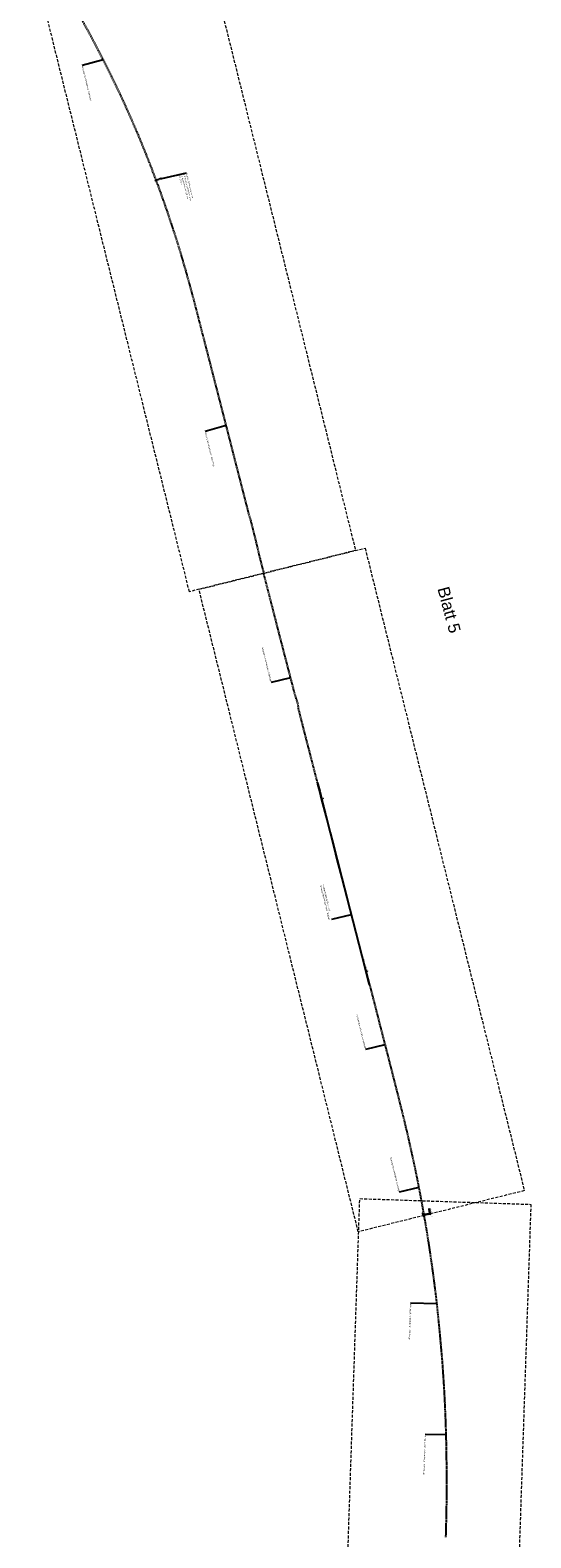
# Model space of a CAD drawing. Header units: metres. Extents: x 3425266 to 3446567, y 5432533 to 5452217.
# Tile 62 of 82: x 3437544 to 3438383, y 5447203 to 5449731. Entities that reach past the tile are written whole.
import ezdxf
from ezdxf import colors
from ezdxf.entities.mleader import LeaderData, LeaderLine
from ezdxf.math import Vec2, Vec3

# ---------------------------------------------------------------- set-up
doc = ezdxf.new("R2010")
doc.units = ezdxf.units.M
doc.header["$MEASUREMENT"] = 0
doc.linetypes.add('DASHED', pattern=[0.75, 0.5, -0.25])
doc.linetypes.add('STRICHLINIEX2', pattern=[1.5, 1, -0.5])
doc.layers.get('0').update_dxf_attribs({"true_color": 0x939393})
doc.layers.add('MC-AL-Blattschnitte_3433', color=30, linetype='STRICHLINIEX2', lineweight=18, plot=False)
for name, color, linetype, lineweight in [('MC-AL_Neubau_Planung-ESTW-Landau-Kabel_ausgeschaltet_TXT', 50, 'Continuous', 25), ('MC-AL_Neubau_Planung-ESTW-Landau-Kabel_LIN', 10, 'Continuous', 25), ('MC-AL_Neubau_Planung-ESTW-Landau-Kabeltrog_vorhanden_TXT', 30, 'Continuous', 25), ('MC_P_Beschriftung_Kabeltrog_TXT', 10, 'Continuous', 25), ('N_KTB', 10, 'Continuous', 25), ('N_KTB Verrohrung', 10, 'DASHED', 25), ('N_KTB_Text', 10, 'Continuous', 18)]:
    doc.layers.add(name, color=color, linetype=linetype, lineweight=lineweight)
doc.layers.add('MC-AL_Verlauf_KTB_Bestandstrog_LIN', color=80, linetype='Continuous')
doc.styles.add('Isocpeur', font='isocpeur.ttf')
doc.styles.add('K_ISOCP', font='k_isocp.shx')
doc.styles.get("Standard").update_dxf_attribs({"font": 'arial.ttf'})
doc.dimstyles.get("Standard").update_dxf_attribs({"dimtxt": 0.18, "dimasz": 0.18, "dimexe": 0.18, "dimexo": 0.0625, "dimgap": 0.09, "dimtad": 0, "dimtih": 1, "dimtoh": 1, "dimdec": 4, "dimzin": 0, "dimdsep": 46, "dimtxsty": 'Standard', "dimcen": 0.09, "dimadec": 0, "dimazin": 0, "dimtfac": 1, "dimtdec": 4, "dimtofl": 0, "dimtmove": 0, "dimatfit": 1, "dimfxl": 1, "dimtolj": 1, "dimtzin": 0, "dimarcsym": 0})

# ---------------------------------------------------------------- blocks, each defined once
blk = doc.blocks.new('_None')
blk = doc.blocks.new('_Oblique')
at = {"color": 0, "linetype": 'ByBlock', "lineweight": -2}
blk.add_line((-0.5, -0.5), (0.5, 0.5), dxfattribs=at)
blk = doc.blocks.new('*D71')
at = {"layer": 'Defpoints', "color": 0, "lineweight": 5, "transparency": 16777216}
for p in [(3438032.5, 5448441.6), (3438032.5, 5448441.5), (3438035.7, 5448442.3)]:
    blk.add_point(p, dxfattribs=at)
at = {"layer": 'N_KTB_Text', "color": 0, "lineweight": 0, "transparency": 16777216}
for p, q in [((3438032.5, 5448441.6), (3438032.9, 5448441.7)), ((3438032.5, 5448441.5), (3438032.5, 5448441.6)), ((3438035.6, 5448442.4), (3438035.2, 5448442.3)), ((3438035.7, 5448442.3), (3438035.6, 5448442.4))]:
    blk.add_line(p, q, dxfattribs=at)
at = {"layer": 'N_KTB_Text', "color": 0, "lineweight": 0, "transparency": 16777216, "xscale": 0.5, "yscale": 0.5, "zscale": 0.5}
for p, rotation in [((3438032.5, 5448441.6), 194.3957244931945), ((3438035.6, 5448442.4), 14.39572449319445)]:
    blk.add_blockref('_Oblique', p, dxfattribs=dict(at, rotation=rotation))
at = {"layer": 'N_KTB_Text', "color": 0, "transparency": 16777216, "insert": (3438034, 5448442), "char_height": 1.8, "attachment_point": 5, "rotation": 283.9198, "style": 'Isocpeur'}
blk.add_mtext('\\A1;3,25', dxfattribs=at)
blk = doc.blocks.new('*D72')
at = {"layer": 'Defpoints', "color": 0, "lineweight": 5, "transparency": 16777216}
for p in [(3438106.7, 5448152.4), (3438106.7, 5448152.4), (3438109.9, 5448153.2)]:
    blk.add_point(p, dxfattribs=at)
at = {"layer": 'N_KTB_Text', "color": 0, "lineweight": 0, "transparency": 16777216}
for p, q in [((3438106.7, 5448152.4), (3438107.1, 5448152.5)), ((3438106.7, 5448152.4), (3438106.7, 5448152.4)), ((3438109.9, 5448153.2), (3438109.4, 5448153.1)), ((3438109.9, 5448153.2), (3438109.9, 5448153.2))]:
    blk.add_line(p, q, dxfattribs=at)
at = {"layer": 'N_KTB_Text', "color": 0, "lineweight": 0, "transparency": 16777216, "xscale": 0.5, "yscale": 0.5, "zscale": 0.5}
for p, rotation in [((3438106.7, 5448152.4), 194.3957244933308), ((3438109.9, 5448153.2), 14.39572449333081)]:
    blk.add_blockref('_Oblique', p, dxfattribs=dict(at, rotation=rotation))
at = {"layer": 'N_KTB_Text', "color": 0, "transparency": 16777216, "insert": (3438108.3, 5448152.8), "char_height": 1.8, "attachment_point": 5, "rotation": 283.9198, "style": 'Isocpeur'}
blk.add_mtext('\\A1;3,25', dxfattribs=at)

msp = doc.modelspace()

# ---------------------------------------------------------------- linework, layer by layer
at = {"layer": 'MC-AL_Neubau_Planung-ESTW-Landau-Kabel_LIN'}
for p, q in [((3438025.273, 5448469.435), (3438025.704, 5448466.402)), ((3438025.669, 5448469.491), (3438026.097, 5448466.48)), ((3438025.704, 5448466.402), (3438028.746, 5448454.549)), ((3438026.097, 5448466.48), (3438029.133, 5448454.649)), ((3438028.746, 5448454.549), (3438030.603, 5448447.314)), ((3438029.133, 5448454.649), (3438030.991, 5448447.414)), ((3438030.603, 5448447.314), (3438032.413, 5448440.265)), ((3438030.991, 5448447.414), (3438032.8, 5448440.364)), ((3438032.413, 5448440.265), (3438040.878, 5448407.285)), ((3438032.8, 5448440.364), (3438041.265, 5448407.384)), ((3438040.878, 5448407.285), (3438046.456, 5448385.551)), ((3438041.265, 5448407.384), (3438046.844, 5448385.65)), ((3438046.456, 5448385.551), (3438052.593, 5448361.642)), ((3438046.844, 5448385.65), (3438052.981, 5448361.742)), ((3438052.593, 5448361.642), (3438058.066, 5448340.32)), ((3438052.981, 5448361.742), (3438058.454, 5448340.419)), ((3438058.066, 5448340.32), (3438066.082, 5448309.09)), ((3438058.454, 5448340.419), (3438066.469, 5448309.19)), ((3438066.082, 5448309.09), (3438074.428, 5448276.575)), ((3438066.469, 5448309.19), (3438074.815, 5448276.675)), ((3438074.428, 5448276.575), (3438104.629, 5448158.912)), ((3438074.815, 5448276.675), (3438105.017, 5448159.011)), ((3438104.629, 5448158.912), (3438111.683, 5448131.43)), ((3438105.017, 5448159.011), (3438112.056, 5448131.587)), ((3438111.683, 5448131.43), (3438112.8, 5448129.602)), ((3438112.056, 5448131.587), (3438113.141, 5448129.811)), ((3438213.501, 5447749.114), (3438212.48, 5447754.632)), ((3438213.969, 5447749.331), (3438212.971, 5447754.723))]:
    msp.add_line(p, q, dxfattribs=at)
msp.add_lwpolyline([(3437764.104, 5449482.696), (3437764.409, 5449481.849), (3437763.562, 5449481.544), (3437763.257, 5449482.391)], close=True, dxfattribs=at)
for points in [[(3438202.269, 5447746.369), (3438202.174, 5447746.898), (3438202.696, 5447748.374)], [(3438202.761, 5447746.458), (3438202.689, 5447746.856), (3438202.858, 5447747.334)], [(3438202.916, 5447742.778), (3438203.011, 5447742.249), (3438203.967, 5447741.105)], [(3438203.408, 5447742.866), (3438203.479, 5447742.468), (3438203.804, 5447742.079)], [(3438213.907, 5447748.303), (3438213.839, 5447748.701), (3438213.501, 5447749.114)], [(3438214.4, 5447748.386), (3438214.31, 5447748.916), (3438213.969, 5447749.331)]]:
    msp.add_lwpolyline(points, dxfattribs=at)
at = {"layer": 'N_KTB'}
for p, q in [((3438202.2, 5447745.343), (3438203.477, 5447743.896)), ((3438203.184, 5447745.52), (3438202.493, 5447743.719)), ((3438213.837, 5447747.277), (3438215.099, 5447745.817)), ((3438214.823, 5447747.444), (3438214.113, 5447745.65))]:
    msp.add_line(p, q, dxfattribs=at)
at = {"layer": 'N_KTB', "flags": 128}
for points in [[(3438202.279, 5447745.357), (3438202.102, 5447746.341), (3438202.929, 5447746.49), (3438203.106, 5447745.506), (3438202.279, 5447745.357)], [(3438202.2, 5447745.343), (3438202.493, 5447743.719), (3438203.477, 5447743.896), (3438203.184, 5447745.52)], [(3438202.571, 5447743.733), (3438202.748, 5447742.749), (3438203.575, 5447742.897), (3438203.398, 5447743.882), (3438202.571, 5447743.733)], [(3438213.916, 5447747.29), (3438213.749, 5447748.276), (3438214.577, 5447748.416), (3438214.744, 5447747.43), (3438213.916, 5447747.29)], [(3438213.837, 5447747.277), (3438214.113, 5447745.65), (3438215.099, 5447745.817), (3438214.823, 5447747.444)]]:
    msp.add_lwpolyline(points, close=True, dxfattribs=at)
for points in [[(3438203.017, 5447745.998), (3438202.19, 5447745.849)], [(3438203.487, 5447743.39), (3438202.66, 5447743.241)], [(3438214.661, 5447747.923), (3438213.833, 5447747.783)]]:
    msp.add_lwpolyline(points, dxfattribs=at)
at = {"layer": 'N_KTB Verrohrung', "ltscale": 2.5}
for p, q in [((3438203.286, 5447744.953), (3438213.933, 5447746.712)), ((3438203.377, 5447744.462), (3438214.016, 5447746.219))]:
    msp.add_line(p, q, dxfattribs=at)

# ---------------------------------------------------------------- texts
at = {"layer": 'MC-AL-Blattschnitte_3433', "insert": (3438245.749, 5448799.681), "char_height": 20, "attachment_point": 1, "rotation": 285.020242}
msp.add_mtext_dynamic_manual_height_columns('Blatt 5', width=268.81549, gutter_width=1, heights=[0], dxfattribs=at)
at = {"layer": 'MC_P_Beschriftung_Kabeltrog_TXT', "char_height": 1.8, "attachment_point": 1, "style": 'K_ISOCP'}
for insert, rotation in [((3438037.604, 5448431.85), 284.630847), ((3438104.181, 5448172.467), 284.630847), ((3438215.911, 5447755.424), 279.757469)]:
    msp.add_mtext_dynamic_manual_height_columns('BKK Gr. I i. F.', width=17.65098, gutter_width=12.5, heights=[0], dxfattribs=dict(at, insert=insert, rotation=rotation))

# ---------------------------------------------------------------- dimensions: what is measured, and where the dimension line sits
at = {"layer": 'N_KTB_Text'}
for p1, p2, distance, picture, middle in [((3438035.664, 5448442.278), (3438032.516, 5448441.47), -0.172, '*D71', (3438034.048, 5448442.04)), ((3438109.854, 5448153.238), (3438106.706, 5448152.43), 0.013, '*D72', (3438108.283, 5448152.822))]:
    dim = msp.add_aligned_dim(p1=p1, p2=p2, distance=distance, dimstyle='Standard', override={"dimtxt": 1.8, "dimasz": 0.5, "dimexe": 0, "dimexo": 0, "dimdec": 2, "dimdsep": 44, "dimtxsty": 'Isocpeur', "dimblk1": 'Oblique', "dimblk2": 'Oblique', "dimsah": 1, "dimlwd": 0, "dimlwe": 0}, dxfattribs=at)
    dim.commit()
    dim.dimension.update_dxf_attribs({"geometry": picture, "text_midpoint": middle})

# ---------------------------------------------------------------- leaders
at = {"layer": 'MC-AL_Neubau_Planung-ESTW-Landau-Kabeltrog_vorhanden_TXT'}
ml = msp.add_multileader_mtext('Standard', dxfattribs=at)
ml.set_content('\\pxsm1;{\\fArial|b0|i0|c0|p34;Nutzung des vorhandenen  Kabeltrogs}', color=256, style='Isocpeur')
ml.set_leader_properties()
ml.set_arrow_properties(name='NONE')
ml.build(insert=Vec2(0, 0))
ml.multileader.update_dxf_attribs({"has_text_frame": 1, "dogleg_length": 0, "arrow_head_size": 0})
ctx = ml.context
ctx.base_point, ctx.char_height, ctx.arrow_head_size, ctx.landing_gap_size, ctx.plane_origin, ctx.plane_x_axis, ctx.plane_y_axis = Vec3(3437630.748, 5449671.485), 2.5, 0, 1.25, Vec3(3437618.527, 5449591.931), Vec3(0.24056287, -0.97063356), Vec3(0.97063356, 0.24056287)
notes = []
notes.append((ctx, [(0, (1, 1, 0), (3437630.748, 5449671.485), (0.24056287, -0.97063356), 0, [(0, [(3437665.782, 5449681.147)], 0, [])])]))
ctx.mtext.insert, ctx.mtext.text_direction, ctx.mtext.rotation, ctx.mtext.flow_direction = Vec3(3437632.619, 5449670.661), Vec3(0.24056287, -0.97063356), 4.95533469, 5
ctx.mtext.has_bg_fill, ctx.mtext.bg_color, ctx.mtext.bg_scale_factor, ctx.mtext.bg_transparency, ctx.mtext.use_window_bg_color = 1, -1027028792, 1.5, 0, 1
ml = msp.add_multileader_mtext('Standard', dxfattribs=at)
ml.set_content('\\pxsm1;{\\fArial|b0|i0|c0|p34;Nutzung des vorhandenen  Kabeltrogs}', color=256, style='Isocpeur')
ml.set_leader_properties()
ml.set_arrow_properties(name='NONE')
ml.build(insert=Vec2(0, 0))
ml.multileader.update_dxf_attribs({"has_text_frame": 1, "dogleg_length": 0, "arrow_head_size": 0})
ctx = ml.context
ctx.base_point, ctx.char_height, ctx.arrow_head_size, ctx.landing_gap_size, ctx.plane_origin, ctx.plane_x_axis, ctx.plane_y_axis = Vec3(3437837.019, 5449058.048), 2.5, 0, 1.25, Vec3(3437824.797, 5448978.494), Vec3(0.24056287, -0.97063356), Vec3(0.97063356, 0.24056287)
notes.append((ctx, [(0, (1, 1, 0), (3437837.019, 5449058.048), (0.24056287, -0.97063356), 0, [(0, [(3437872.052, 5449067.71)], 0, [])])]))
ctx.mtext.insert, ctx.mtext.text_direction, ctx.mtext.rotation, ctx.mtext.flow_direction = Vec3(3437838.889, 5449057.224), Vec3(0.24056287, -0.97063356), 4.95533469, 5
ctx.mtext.has_bg_fill, ctx.mtext.bg_color, ctx.mtext.bg_scale_factor, ctx.mtext.bg_transparency, ctx.mtext.use_window_bg_color = 1, -1027028792, 1.5, 0, 1
ml = msp.add_multileader_mtext('Standard', dxfattribs=at)
ml.set_content('\\pxsm1;{\\fArial|b0|i0|c0|p34;Nutzung des vorhandenen  Kabeltrogs}', color=256, style='Isocpeur')
ml.set_leader_properties()
ml.set_arrow_properties(name='NONE')
ml.build(insert=Vec2(0, 0))
ml.multileader.update_dxf_attribs({"has_text_frame": 1, "dogleg_length": 0, "arrow_head_size": 0})
ctx = ml.context
ctx.base_point, ctx.char_height, ctx.arrow_head_size, ctx.landing_gap_size, ctx.plane_origin, ctx.plane_x_axis, ctx.plane_y_axis = Vec3(3437932.772, 5448696.695), 2.5, 0, 1.25, Vec3(3437942.336, 5448550.312), Vec3(0.24056287, -0.97063356), Vec3(0.97063356, 0.24056287)
notes.append((ctx, [(1, (1, 1, 0), (3437947.617, 5448636.801), (-0.24056287, 0.97063356), 0, [(0, [(3437980.39, 5448644.731)], 0, [])])]))
ctx.mtext.insert, ctx.mtext.text_direction, ctx.mtext.rotation, ctx.mtext.flow_direction = Vec3(3437934.643, 5448695.871), Vec3(0.24056287, -0.97063356), 4.95533469, 5
ctx.mtext.has_bg_fill, ctx.mtext.bg_color, ctx.mtext.bg_scale_factor, ctx.mtext.bg_transparency, ctx.mtext.use_window_bg_color = 1, -1027028792, 1.5, 0, 1
ml = msp.add_multileader_mtext('Standard', dxfattribs=at)
ml.set_content('\\pxsm1;{\\fArial|b0|i0|c0|p34;Nutzung des vorhandenen  Kabeltrogs}', color=256, style='Isocpeur')
ml.set_leader_properties()
ml.set_arrow_properties(name='NONE')
ml.build(insert=Vec2(0, 0))
ml.multileader.update_dxf_attribs({"has_text_frame": 1, "dogleg_length": 0, "arrow_head_size": 0})
ctx = ml.context
ctx.base_point, ctx.char_height, ctx.arrow_head_size, ctx.landing_gap_size, ctx.plane_origin, ctx.plane_x_axis, ctx.plane_y_axis = Vec3(3438091.006, 5448081.21), 2.5, 0, 1.25, Vec3(3438100.57, 5447934.827), Vec3(0.24056287, -0.97063356), Vec3(0.97063356, 0.24056287)
notes.append((ctx, [(1, (1, 1, 0), (3438105.851, 5448021.315), (-0.24056287, 0.97063356), 0, [(0, [(3438138.624, 5448029.246)], 0, [])])]))
ctx.mtext.insert, ctx.mtext.text_direction, ctx.mtext.rotation, ctx.mtext.flow_direction = Vec3(3438092.877, 5448080.386), Vec3(0.24056287, -0.97063356), 4.95533469, 5
ctx.mtext.has_bg_fill, ctx.mtext.bg_color, ctx.mtext.bg_scale_factor, ctx.mtext.bg_transparency, ctx.mtext.use_window_bg_color = 1, -1027028792, 1.5, 0, 1
ml = msp.add_multileader_mtext('Standard', dxfattribs=at)
ml.set_content('\\pxsm1;{\\fArial|b0|i0|c0|p34;Nutzung des vorhandenen  Kabeltrogs}', color=256, style='Isocpeur')
ml.set_leader_properties()
ml.set_arrow_properties(name='NONE')
ml.build(insert=Vec2(0, 0))
ml.multileader.update_dxf_attribs({"has_text_frame": 1, "dogleg_length": 0, "arrow_head_size": 0})
ctx = ml.context
ctx.base_point, ctx.char_height, ctx.arrow_head_size, ctx.landing_gap_size, ctx.plane_origin, ctx.plane_x_axis, ctx.plane_y_axis = Vec3(3438147.632, 5447841.981), 2.5, 0, 1.25, Vec3(3438157.196, 5447695.597), Vec3(0.24056287, -0.97063356), Vec3(0.97063356, 0.24056287)
notes.append((ctx, [(1, (1, 1, 0), (3438162.476, 5447782.086), (-0.24056287, 0.97063356), 0, [(0, [(3438195.249, 5447790.016)], 0, [])])]))
ctx.mtext.insert, ctx.mtext.text_direction, ctx.mtext.rotation, ctx.mtext.flow_direction = Vec3(3438149.502, 5447841.156), Vec3(0.24056287, -0.97063356), 4.95533469, 5
ctx.mtext.has_bg_fill, ctx.mtext.bg_color, ctx.mtext.bg_scale_factor, ctx.mtext.bg_transparency, ctx.mtext.use_window_bg_color = 1, -1027028792, 1.5, 0, 1
ml = msp.add_multileader_mtext('Standard', dxfattribs=at)
ml.set_content('\\pxsm1;{\\fArial|b0|i0|c0|p34;Nutzung des vorhandenen  Kabeltrogs}', color=256, style='Isocpeur')
ml.set_leader_properties()
ml.set_arrow_properties(name='NONE')
ml.build(insert=Vec2(0, 0))
ml.multileader.update_dxf_attribs({"has_text_frame": 1, "dogleg_length": 0, "arrow_head_size": 0})
ctx = ml.context
ctx.base_point, ctx.char_height, ctx.arrow_head_size, ctx.landing_gap_size, ctx.plane_origin, ctx.plane_x_axis, ctx.plane_y_axis = Vec3(3438181.485, 5447596.282), 2.5, 0, 1.25, Vec3(3438172.25, 5447467.31), Vec3(-0.03353087, -0.99943768), Vec3(0.99943768, -0.03353087)
notes.append((ctx, [(0, (1, 1, 0), (3438181.485, 5447596.282), (-0.03353087, -0.99943768), 0, [(0, [(3438225.303, 5447594.913)], 0, [])])]))
ctx.mtext.insert, ctx.mtext.text_direction, ctx.mtext.rotation, ctx.mtext.flow_direction = Vec3(3438183.059, 5447594.979), Vec3(-0.03353087, -0.99943768), 4.67885183, 5
ctx.mtext.has_bg_fill, ctx.mtext.bg_color, ctx.mtext.bg_scale_factor, ctx.mtext.bg_transparency, ctx.mtext.use_window_bg_color = 1, -1027028792, 1.5, 0, 1
ml = msp.add_multileader_mtext('Standard', dxfattribs=at)
ml.set_content('\\pxsm1;Nutzung des vorhandenen  Kabeltrogs', color=256, style='Isocpeur')
ml.set_leader_properties()
ml.set_arrow_properties(name='NONE')
ml.build(insert=Vec2(0, 0))
ml.multileader.update_dxf_attribs({"has_text_frame": 1, "dogleg_length": 0, "arrow_head_size": 0})
ctx = ml.context
ctx.base_point, ctx.char_height, ctx.arrow_head_size, ctx.landing_gap_size, ctx.plane_origin, ctx.plane_x_axis, ctx.plane_y_axis = Vec3(3438206.025, 5447375.794), 2.5, 0, 1.25, Vec3(3438286.284, 5447243.895), Vec3(-0.03353087, -0.99943768), Vec3(0.99943768, -0.03353087)
notes.append((ctx, [(0, (1, 1, 0), (3438206.025, 5447375.794), (-0.03353087, -0.99943768), 0, [(0, [(3438240.812, 5447375.239)], 0, [])])]))
ctx.mtext.insert, ctx.mtext.text_direction, ctx.mtext.rotation, ctx.mtext.flow_direction = Vec3(3438207.607, 5447374.49), Vec3(-0.03353087, -0.99943768), 4.67885183, 5
ctx.mtext.has_bg_fill, ctx.mtext.bg_color, ctx.mtext.bg_scale_factor, ctx.mtext.bg_transparency, ctx.mtext.use_window_bg_color = 1, -1027028792, 1.5, 0, 1
for ctx, leaders in notes:
    for number, flags, end, landing, length, lines in leaders:
        leader = LeaderData()
        leader.index, (leader.has_last_leader_line, leader.has_dogleg_vector, leader.attachment_direction) = number, flags
        leader.last_leader_point, leader.dogleg_vector, leader.dogleg_length = Vec3(end), Vec3(landing), length
        for number, points, colour, breaks in lines:
            line = LeaderLine()
            line.index, line.vertices, line.color, line.breaks = number, Vec3.list(points), colors.encode_raw_color(colour), breaks
            leader.lines.append(line)
        ctx.leaders.append(leader)

# ---------------------------------------------------------------- next in the draw order: linework, layer by layer
at = {"layer": 'MC-AL-Blattschnitte_3433', "ltscale": 5}
msp.add_lwpolyline([(3438383.226, 5447761.915), (3438346.005, 5446652.493), (3438059.166, 5446662.116), (3438096.387, 5447771.538)], close=True, dxfattribs=at)
at = {"layer": 'MC-AL_Verlauf_KTB_Bestandstrog_LIN', "linetype": 'DASHED', "ltscale": 2.5, "flags": 128}
for points in [[(3437582.956, 5449829.126), (3437587.459, 5449821.71), (3437592.366, 5449813.578), (3437603.332, 5449795.308), (3437611.477, 5449781.374), (3437620.32, 5449765.75), (3437633.386, 5449742.385), (3437645.506, 5449720.064), (3437654.824, 5449702.464), (3437665.246, 5449682.305), (3437676.001, 5449660.902), (3437685.948, 5449640.643), (3437693.808, 5449624.102), (3437705.426, 5449598.828), (3437710.587, 5449587.39), (3437722.189, 5449560.573), (3437733.169, 5449534.012), (3437744.773, 5449504.78), (3437753.745, 5449481.203), (3437761.225, 5449460.786), (3437768.667, 5449439.899), (3437775.691, 5449419.417), (3437782.695, 5449398.272), (3437790.738, 5449372.882), (3437796.697, 5449353.577), (3437802.124, 5449334.974), (3437809.814, 5449307.836), (3437818.111, 5449277.172), (3437825.081, 5449249.97), (3437834.315, 5449214.146), (3437844.653, 5449173.842), (3437850.662, 5449150.474), (3437858.984, 5449118.156), (3437869.645, 5449076.52), (3437875.871, 5449052.285), (3437887.726, 5449005.953), (3437897.609, 5448967.704), (3437907.327, 5448929.749), (3437910.615, 5448917.184), (3437912.568, 5448911.318), (3437921.367, 5448876.278), (3437928.371, 5448846.976), (3437935.434, 5448819.454)], [(3438025.421, 5448469.428), (3438015.465, 5448508.387), (3438004.134, 5448552.101), (3437993.884, 5448592.304), (3437992.952, 5448599.712), (3437990.691, 5448608.357), (3437989.926, 5448609.593), (3437988.543, 5448614.542), (3437986.741, 5448620.511), (3437982.988, 5448635.242), (3437977.216, 5448657.294), (3437970.573, 5448682.937), (3437959.679, 5448724.965), (3437955.49, 5448741.434), (3437942.868, 5448790.632), (3437935.434, 5448819.454)], [(3438112.899, 5448129.749), (3438122.876, 5448090.962), (3438130.326, 5448061.444), (3438139.57, 5448025.587), (3438147.02, 5447996.658), (3438154.137, 5447968.352), (3438159.03, 5447949.409), (3438169.628, 5447907.076), (3438177.074, 5447875.598), (3438182.838, 5447849.482), (3438185.933, 5447835.716), (3438189.467, 5447818.953), (3438195.569, 5447788.561), (3438200.07, 5447764.914), (3438207.815, 5447720.662)], [(3438207.815, 5447720.662), (3438209.12, 5447712.077), (3438211.155, 5447699.576), (3438213.334, 5447685.14), (3438215.416, 5447671.233), (3438218.272, 5447650.934), (3438220.785, 5447632.335), (3438222.432, 5447618.623), (3438224.467, 5447602.831), (3438227.419, 5447574.908), (3438229.985, 5447548.636), (3438234.37, 5447500.164), (3438235.704, 5447480.416), (3438236.793, 5447464.496), (3438238.513, 5447434.646), (3438240.091, 5447396.455), (3438241.179, 5447357.209), (3438241.846, 5447304.36), (3438241.74, 5447269.952), (3438241.074, 5447233.057), (3438240.326, 5447203.371)]]:
    msp.add_lwpolyline(points, dxfattribs=at)

# ---------------------------------------------------------------- next in the draw order: leaders
at = {"layer": 'MC-AL_Neubau_Planung-ESTW-Landau-Kabel_ausgeschaltet_TXT'}
ml = msp.add_multileader_mtext('Standard', dxfattribs=at)
ml.set_content('\\pxsm1;{\\fArial|b0|i0|c0|p34;Neubau Kabeltrog Bk Gr. I i.F.\\Pfür neues Stammkabel, mind. 30 adrig}', color=256, style='Isocpeur')
ml.set_leader_properties()
ml.set_arrow_properties(name='NONE')
ml.build(insert=Vec2(0, 0))
ml.multileader.update_dxf_attribs({"has_text_frame": 1, "dogleg_length": 0, "arrow_head_size": 0})
ctx = ml.context
ctx.base_point, ctx.char_height, ctx.arrow_head_size, ctx.landing_gap_size, ctx.plane_origin, ctx.plane_x_axis, ctx.plane_y_axis = Vec3(3438034.372, 5448299.054), 2.5, 0, 1.25, Vec3(3438043.826, 5448153.116), Vec3(0.24056287, -0.97063356), Vec3(0.97063356, 0.24056287)
notes = []
notes.append((ctx, [(1, (1, 1, 0), (3438049.106, 5448239.604), (-0.24056287, 0.97063356), 0, [(0, [(3438081.879, 5448247.535)], 0, [])])]))
ctx.mtext.insert, ctx.mtext.text_direction, ctx.mtext.rotation, ctx.mtext.flow_direction = Vec3(3438036.243, 5448298.23), Vec3(0.24056287, -0.97063356), 4.95533469, 5
ctx.mtext.has_bg_fill, ctx.mtext.bg_color, ctx.mtext.bg_scale_factor, ctx.mtext.bg_transparency, ctx.mtext.use_window_bg_color = 1, -1027028792, 1.5, 0, 1
for ctx, leaders in notes:
    for number, flags, end, landing, length, lines in leaders:
        leader = LeaderData()
        leader.index, (leader.has_last_leader_line, leader.has_dogleg_vector, leader.attachment_direction) = number, flags
        leader.last_leader_point, leader.dogleg_vector, leader.dogleg_length = Vec3(end), Vec3(landing), length
        for number, points, colour, breaks in lines:
            line = LeaderLine()
            line.index, line.vertices, line.color, line.breaks = number, Vec3.list(points), colors.encode_raw_color(colour), breaks
            leader.lines.append(line)
        ctx.leaders.append(leader)

# ---------------------------------------------------------------- next in the draw order: linework, layer by layer
at = {"layer": 'MC-AL-Blattschnitte_3433', "ltscale": 5}
msp.add_lwpolyline([(3438105.315, 5448862.297), (3438372.351, 5447784.849), (3438093.779, 5447715.808), (3437826.743, 5448793.256)], close=True, dxfattribs=at)

# ---------------------------------------------------------------- next in the draw order: leaders
at = {"layer": 'MC-AL_Neubau_Planung-ESTW-Landau-Kabel_ausgeschaltet_TXT'}
ml = msp.add_multileader_mtext('Standard', dxfattribs=at)
ml.set_content('\\pxsm1;Neubau Gleisquerung mit \\P2 Kabelkleinschächten und\\P2x Kabelleerrohr DN 110\\Pkm 21,305', color=256, style='Isocpeur')
ml.set_leader_properties()
ml.set_arrow_properties(name='NONE')
ml.build(insert=Vec2(0, 0))
ml.multileader.update_dxf_attribs({"has_text_frame": 1, "dogleg_length": 0, "arrow_head_size": 0})
ctx = ml.context
ctx.base_point, ctx.char_height, ctx.arrow_head_size, ctx.landing_gap_size, ctx.plane_origin, ctx.plane_x_axis, ctx.plane_y_axis = Vec3(3437805.569, 5449491.867), 2.5, 0, 1.25, Vec3(3437770.394, 5449357.776), Vec3(0.24056287, -0.97063356), Vec3(0.97063356, 0.24056287)
notes = []
notes.append((ctx, [(0, (1, 1, 0), (3437805.569, 5449491.867), (0.24056287, -0.97063356), 0, [(0, [(3437764.409, 5449481.849)], 0, [])])]))
ctx.mtext.insert, ctx.mtext.text_direction, ctx.mtext.rotation, ctx.mtext.flow_direction = Vec3(3437807.326, 5449491.014), Vec3(0.24056287, -0.97063356), 4.95533469, 5
ctx.mtext.has_bg_fill, ctx.mtext.bg_color, ctx.mtext.bg_scale_factor, ctx.mtext.bg_transparency, ctx.mtext.use_window_bg_color = 1, -1027028792, 1.5, 0, 1
for ctx, leaders in notes:
    for number, flags, end, landing, length, lines in leaders:
        leader = LeaderData()
        leader.index, (leader.has_last_leader_line, leader.has_dogleg_vector, leader.attachment_direction) = number, flags
        leader.last_leader_point, leader.dogleg_vector, leader.dogleg_length = Vec3(end), Vec3(landing), length
        for number, points, colour, breaks in lines:
            line = LeaderLine()
            line.index, line.vertices, line.color, line.breaks = number, Vec3.list(points), colors.encode_raw_color(colour), breaks
            leader.lines.append(line)
        ctx.leaders.append(leader)

# ---------------------------------------------------------------- next in the draw order: linework, layer by layer
at = {"layer": 'MC-AL-Blattschnitte_3433', "ltscale": 5}
msp.add_lwpolyline([(3437822.188, 5449935.757), (3438089.224, 5448858.309), (3437810.652, 5448789.268), (3437543.616, 5449866.716)], close=True, dxfattribs=at)
at = {"layer": 'MC-AL_Neubau_Planung-ESTW-Landau-Kabel_LIN'}
msp.add_lwpolyline([(3437754.851, 5449479.457), (3437755.156, 5449478.61), (3437754.309, 5449478.305), (3437754.004, 5449479.152)], close=True, dxfattribs=at)
at = {"layer": 'MC-AL_Neubau_Planung-ESTW-Landau-Kabel_LIN', "linetype": 'DASHED', "ltscale": 2.5}
msp.add_lwpolyline([(3437763.416, 5449481.95), (3437755.011, 5449479.011)], dxfattribs=at)

doc.saveas('drawing.dxf')
